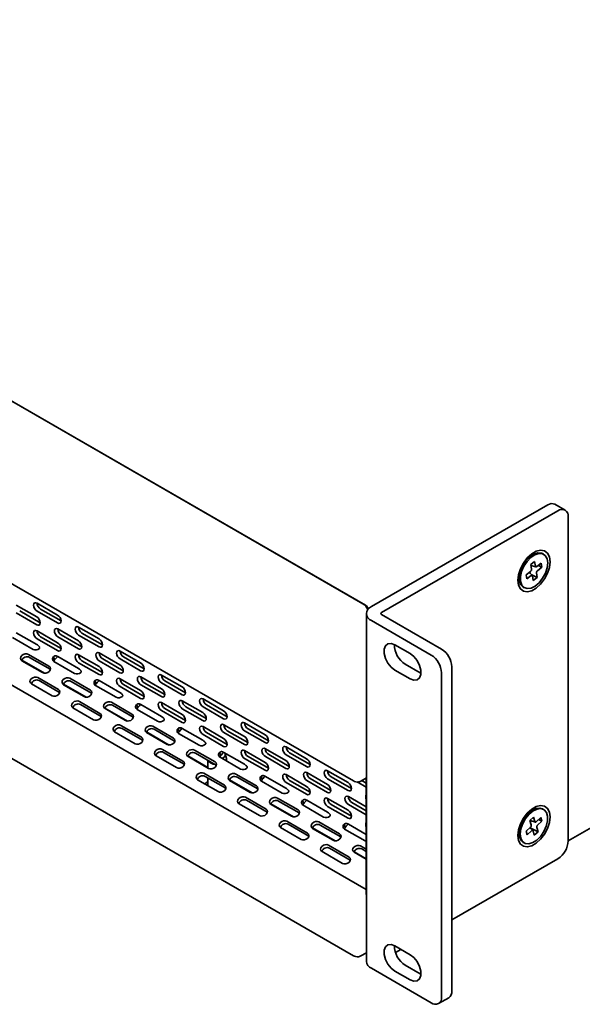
# Model space of a CAD drawing. Header units: millimetres. Extents: x 7 to 588, y 9 to 399.
# Tile 31 of 33: x 462 to 500, y 271 to 339. Entities that reach past the tile are written whole.
import ezdxf

# ---------------------------------------------------------------- set-up
doc = ezdxf.new("R2010")
doc.units = ezdxf.units.MM

msp = doc.modelspace()

# ---------------------------------------------------------------- linework, layer by layer
at = {"color": 7, "linetype": 'Continuous', "lineweight": 35}
for p, q in [((485.4107, 298.6917), (382.2674, 358.235)), ((382.456, 358.1262), (485.2222, 298.8005)), ((381.8179, 345.916), (484.5841, 286.5904)), ((485.4579, 279.1083), (382.6917, 338.4339)), ((381.8179, 333.8721), (484.5841, 274.5464)), ((559.7041, 317.2883), (499.3643, 282.4549)), ((485.8114, 298.5964), (497.9501, 305.6039)), ((499.1572, 305.2452), (498.4501, 305.6534)), ((486.5185, 298.1882), (498.6572, 305.1957)), ((499.3643, 304.7874), (499.3643, 282.455)), ((496.9364, 302.1814), (496.5599, 301.9639)), ((496.6604, 302.022), (496.6317, 302.0385)), ((496.656, 302.0624), (496.6873, 302.0375)), ((496.7316, 302.0631), (496.6639, 302.0699)), ((497.6739, 302.2067), (497.6032, 302.2475)), ((497.0541, 301.7079), (496.7923, 301.5082)), ((496.7923, 301.5082), (496.8421, 301.1789)), ((496.8021, 301.4431), (497.135, 301.3356)), ((496.8729, 301.4203), (496.8126, 301.3743)), ((497.0541, 301.7079), (497.1039, 301.3786)), ((497.5099, 301.5903), (497.1999, 301.3539)), ((497.5519, 301.3123), (497.2419, 301.0758)), ((497.3135, 301.4405), (497.5519, 301.3123)), ((497.5099, 301.5903), (497.5519, 301.3123)), ((495.954, 300.8402), (495.9938, 300.785)), ((495.9938, 300.8362), (495.9566, 300.8508)), ((495.9651, 300.8838), (495.9938, 300.8672)), ((495.9938, 300.9833), (495.9938, 300.5485)), ((496.7727, 301.028), (496.4626, 300.7916)), ((496.4626, 300.7916), (496.5047, 300.5135)), ((496.8147, 300.75), (496.5047, 300.5135)), ((496.8937, 300.7602), (496.6757, 300.954)), ((496.7208, 300.9884), (496.7338, 300.9024)), ((496.859, 300.7911), (497.2223, 300.5956)), ((496.9107, 300.7252), (496.9605, 300.396)), ((497.2223, 300.5956), (496.9605, 300.396)), ((497.1725, 300.9249), (497.2223, 300.5956)), ((496.27, 299.938), (496.3407, 299.8972)), ((461.368, 298.7086), (462.7822, 297.8922)), ((462.7969, 298.8364), (464.2111, 298.0199)), ((461.368, 298.1642), (462.7822, 297.3478)), ((463.0179, 297.4839), (461.6037, 298.3003)), ((462.7969, 298.292), (464.2111, 297.4756)), ((464.4468, 297.6117), (463.0326, 298.4281)), ((485.4697, 298.1202), (485.4697, 274.1547)), ((486.5185, 298.0521), (490.6433, 295.671)), ((465.6546, 297.1866), (467.0689, 296.3702)), ((485.8114, 297.6439), (489.9362, 295.2627)), ((461.1066, 296.4663), (462.5208, 295.6498)), ((461.368, 296.8033), (462.7822, 295.9869)), ((462.7969, 296.9311), (464.2111, 296.1147)), ((464.4468, 295.7064), (463.0326, 296.5228)), ((464.2258, 297.0589), (465.64, 296.2424)), ((464.2258, 296.5145), (465.64, 295.6981)), ((465.8757, 295.8342), (464.4615, 296.6506)), ((465.6546, 296.6423), (467.0689, 295.8258)), ((467.3046, 295.9619), (465.8903, 296.7783)), ((462.7969, 296.3867), (464.2111, 295.5703)), ((488.4749, 295.3579), (487.4378, 295.9566)), ((462.2032, 295.31), (463.6174, 294.4935)), ((463.698, 294.2843), (462.2838, 295.1007)), ((463.9292, 295.1509), (464.0098, 294.9416)), ((464.2258, 295.1536), (465.64, 294.3372)), ((465.6546, 295.2814), (467.0689, 294.4649)), ((467.0835, 295.4091), (468.4977, 294.5927)), ((468.5124, 295.5369), (469.9266, 294.7205)), ((470.1623, 294.3122), (468.7481, 295.1286)), ((461.7564, 294.9129), (463.3144, 294.0135)), ((461.7602, 294.8681), (463.1744, 294.0516)), ((463.9643, 294.8165), (465.3785, 294.0001)), ((465.6546, 294.737), (467.0689, 293.9206)), ((467.3046, 294.0567), (465.8903, 294.8731)), ((467.0835, 294.8648), (468.4977, 294.0483)), ((468.7334, 294.1844), (467.3192, 295.0008)), ((468.5124, 294.9925), (469.9266, 294.1761)), ((488.1449, 294.6364), (489.182, 294.0377)), ((491.3504, 294.4462), (491.3504, 272.1138)), ((463.698, 294.2843), (463.7133, 294.2747)), ((469.9412, 293.7594), (471.3555, 292.943)), ((471.3701, 293.8871), (472.7843, 293.0707)), ((487.4378, 294.2282), (488.4749, 293.6295)), ((489.182, 294.0377), (489.2221, 294.0158)), ((490.6433, 294.038), (490.6433, 271.7056)), ((462.4139, 293.2698), (463.8281, 292.4534)), ((462.8569, 293.7118), (464.2711, 292.8953)), ((464.3517, 292.6861), (462.9375, 293.5025)), ((464.6141, 293.2632), (466.1722, 292.3637)), ((464.618, 293.2183), (466.0322, 292.4019)), ((465.0609, 293.6602), (466.4751, 292.8438)), ((466.5558, 292.6346), (465.1416, 293.451)), ((466.7869, 293.5011), (466.8676, 293.2919)), ((466.822, 293.1668), (468.2362, 292.3504)), ((467.0835, 293.5039), (468.4977, 292.6874)), ((468.5124, 293.6316), (469.9266, 292.8152)), ((468.5124, 293.0873), (469.9266, 292.2708)), ((470.1623, 292.4069), (468.7481, 293.2233)), ((469.9412, 293.215), (471.3555, 292.3986)), ((471.5912, 292.5347), (470.1769, 293.3511)), ((471.3701, 293.3428), (472.7843, 292.5264)), ((473.02, 292.6624), (471.6058, 293.4789)), ((464.3517, 292.6861), (464.3669, 292.6765)), ((466.5558, 292.6346), (466.571, 292.625)), ((465.7146, 292.062), (467.1288, 291.2456)), ((467.2094, 291.0364), (465.7952, 291.8528)), ((467.9187, 292.0105), (469.3329, 291.1941)), ((469.4135, 290.9848), (467.9993, 291.8013)), ((469.6447, 291.8514), (469.7253, 291.6422)), ((469.9412, 291.8541), (471.3555, 291.0377)), ((471.3701, 291.9819), (472.7843, 291.1655)), ((472.799, 292.1096), (474.2132, 291.2932)), ((474.2279, 292.2374), (475.6421, 291.421)), ((475.8778, 291.0127), (474.4636, 291.8291)), ((465.2716, 291.6201), (466.6858, 290.8037)), ((467.2094, 291.0364), (467.2247, 291.0268)), ((467.4719, 291.6134), (469.0299, 290.714)), ((467.4757, 291.5686), (468.8899, 290.7522)), ((469.6798, 291.517), (471.094, 290.7006)), ((471.3701, 291.4375), (472.7843, 290.6211)), ((473.02, 290.7572), (471.6058, 291.5736)), ((472.799, 291.5653), (474.2132, 290.7489)), ((474.4489, 290.8849), (473.0347, 291.7014)), ((474.2279, 291.693), (475.6421, 290.8766)), ((468.5723, 290.4123), (469.9865, 289.5959)), ((469.4135, 290.9848), (469.4288, 290.9753)), ((470.7764, 290.3607), (472.1906, 289.5443)), ((475.6567, 290.4599), (477.0709, 289.6435)), ((477.0856, 290.5877), (478.4998, 289.7713)), ((468.1294, 289.9704), (469.5436, 289.154)), ((470.0672, 289.3866), (468.653, 290.2031)), ((470.3296, 289.9637), (471.8877, 289.0642)), ((470.3334, 289.9188), (471.7476, 289.1024)), ((472.2712, 289.3351), (470.857, 290.1515)), ((472.5024, 290.2017), (472.583, 289.9924)), ((472.5375, 289.8673), (473.9517, 289.0509)), ((472.799, 290.2044), (474.2132, 289.388)), ((474.2279, 290.3321), (475.6421, 289.5157)), ((474.2279, 289.7878), (475.6421, 288.9714)), ((475.8778, 289.1074), (474.4636, 289.9239)), ((475.6567, 289.9155), (477.0709, 289.0991)), ((477.3066, 289.2352), (475.8924, 290.0516)), ((477.0856, 290.0433), (478.4998, 289.2269)), ((478.7355, 289.363), (477.3213, 290.1794)), ((470.0672, 289.3866), (470.0824, 289.3771)), ((472.2712, 289.3351), (472.2865, 289.3255)), ((470.9871, 288.3206), (472.4013, 287.5042)), ((471.4301, 288.7625), (472.8443, 287.9461)), ((472.9249, 287.7369), (471.5107, 288.5533)), ((473.1873, 288.314), (474.5648, 287.5188)), ((473.6341, 288.711), (475.0484, 287.8946)), ((475.129, 287.6854), (473.7148, 288.5018)), ((475.3602, 288.5519), (475.4408, 288.3427)), ((475.6567, 288.5546), (477.0709, 287.7382)), ((475.8369, 288.1459), (475.7528, 288.4517)), ((477.0856, 288.6824), (478.4998, 287.866)), ((478.5145, 288.8102), (479.9287, 287.9938)), ((480.1644, 287.5855), (478.7502, 288.4019)), ((479.9433, 288.9379), (481.3575, 288.1215)), ((479.9433, 288.3936), (481.3575, 287.5772)), ((481.5932, 287.7132), (480.179, 288.5296)), ((472.9249, 287.7369), (472.9402, 287.7273)), ((473.1912, 288.2691), (474.6054, 287.4527)), ((474.5648, 288.011), (474.5648, 287.4761)), ((475.129, 287.6854), (475.1442, 287.6758)), ((475.3953, 288.2176), (476.8095, 287.4012)), ((475.8448, 287.958), (475.8448, 288.088)), ((477.0856, 288.138), (478.4998, 287.3216)), ((478.7355, 287.4577), (477.3213, 288.2741)), ((478.5145, 288.2658), (479.9287, 287.4494)), ((474.2878, 287.1128), (475.702, 286.2964)), ((476.4919, 287.0613), (477.9061, 286.2449)), ((479.9433, 287.0327), (481.3575, 286.2163)), ((481.3722, 287.1604), (482.7864, 286.344)), ((482.8011, 287.2882), (484.2153, 286.4718)), ((473.8448, 286.6709), (475.2591, 285.8545)), ((475.7826, 286.0872), (474.3684, 286.9036)), ((474.4996, 286.495), (474.4564, 286.4701)), ((474.5648, 286.7902), (474.5648, 286.2553)), ((476.0451, 286.6642), (477.6031, 285.7648)), ((476.0489, 286.6194), (477.4631, 285.803)), ((477.9867, 286.0356), (476.5725, 286.852)), ((478.2179, 286.9022), (478.2985, 286.693)), ((478.253, 286.5678), (479.6672, 285.7514)), ((478.5145, 286.9049), (479.9287, 286.0885)), ((479.9433, 286.4883), (481.3575, 285.6719)), ((481.5932, 285.808), (480.179, 286.6244)), ((481.3722, 286.6161), (482.7864, 285.7997)), ((483.0221, 285.9357), (481.6079, 286.7521)), ((482.8011, 286.7438), (484.2153, 285.9274)), ((484.451, 286.0635), (483.0368, 286.8799)), ((484.8347, 286.5225), (485.4579, 286.1627)), ((485.0841, 286.5739), (485.4697, 286.7965)), ((485.4579, 286.4349), (485.1506, 286.6123)), ((485.3863, 286.7484), (485.4579, 286.7071)), ((485.4579, 278.7632), (485.4579, 286.7897)), ((475.7826, 286.0872), (475.7979, 286.0776)), ((477.9867, 286.0356), (478.002, 286.026)), ((476.7026, 285.0212), (478.1168, 284.2048)), ((477.1455, 285.4631), (478.5598, 284.6467)), ((478.6404, 284.4374), (477.2262, 285.2538)), ((478.9028, 285.0145), (480.4609, 284.115)), ((478.9067, 284.9696), (480.3209, 284.1532)), ((479.3496, 285.4115), (480.7638, 284.5951)), ((480.8445, 284.3859), (479.4302, 285.2023)), ((481.0756, 285.2524), (481.1562, 285.0432)), ((481.3722, 285.2552), (482.7864, 284.4388)), ((482.8011, 285.3829), (484.2153, 284.5665)), ((484.451, 284.1582), (483.0368, 284.9746)), ((484.2299, 285.5107), (485.4579, 284.8018)), ((484.2299, 284.9663), (485.4579, 284.2575)), ((485.4579, 284.5296), (484.4656, 285.1024)), ((478.6404, 284.4374), (478.6556, 284.4278)), ((480.8445, 284.3859), (480.8597, 284.3763)), ((481.1107, 284.9181), (482.5249, 284.1017)), ((482.8011, 284.8386), (484.2153, 284.0222)), ((496.9364, 284.5985), (496.5599, 284.3811)), ((496.6604, 284.4391), (496.6317, 284.4557)), ((496.7316, 284.4802), (496.6639, 284.4871)), ((497.6739, 284.6238), (497.6032, 284.6646)), ((480.0033, 283.8133), (481.4175, 282.9969)), ((481.4981, 282.7877), (480.0839, 283.6041)), ((482.2074, 283.7618), (483.6216, 282.9454)), ((483.9334, 283.6027), (484.014, 283.3935)), ((484.2299, 283.6054), (485.4579, 282.8966)), ((496.9844, 284.0865), (496.7301, 283.8531)), ((496.7301, 283.8531), (496.8189, 283.5566)), ((496.7509, 283.8722), (497.102, 283.7577)), ((496.7553, 283.769), (496.7661, 283.7812)), ((496.8352, 283.8447), (496.7661, 283.7812)), ((496.9844, 284.0865), (497.0732, 283.7901)), ((497.4784, 284.0612), (497.1773, 283.7847)), ((497.5535, 283.8108), (497.2523, 283.5344)), ((497.3295, 283.9245), (497.5535, 283.8108)), ((497.4784, 284.0612), (497.5535, 283.8108)), ((479.5603, 283.3714), (480.9745, 282.555)), ((481.7605, 283.3648), (483.3186, 282.4653)), ((481.7644, 283.3199), (483.1786, 282.5035)), ((483.7022, 282.7362), (482.288, 283.5526)), ((483.9685, 283.2684), (485.3827, 282.452)), ((495.954, 283.2573), (495.9938, 283.2022)), ((495.9938, 283.2533), (495.9566, 283.2679)), ((495.9651, 283.301), (495.9938, 283.2844)), ((495.9938, 283.4004), (495.9938, 282.9656)), ((496.7623, 283.4038), (496.4611, 283.1273)), ((496.4611, 283.1273), (496.5362, 282.877)), ((496.8373, 283.1534), (496.5362, 282.877)), ((496.9265, 283.1726), (496.7133, 283.3588)), ((496.7983, 283.3319), (496.7719, 283.3077)), ((496.7729, 283.4166), (496.7983, 283.3319)), ((496.7983, 283.3319), (497.2845, 283.0851)), ((496.9413, 283.1481), (497.0302, 282.8516)), ((497.2845, 283.0851), (497.0302, 282.8516)), ((497.1957, 283.3815), (497.2845, 283.0851)), ((481.4981, 282.7877), (481.5134, 282.7781)), ((483.7022, 282.7362), (483.7175, 282.7266)), ((496.27, 282.3552), (496.3407, 282.3143)), ((482.4181, 281.7217), (483.8323, 280.9053)), ((482.861, 282.1636), (484.2752, 281.3472)), ((484.3559, 281.138), (482.9416, 281.9544)), ((484.6183, 281.715), (485.4579, 281.2303)), ((484.6221, 281.6702), (485.4579, 281.1877)), ((485.0651, 282.1121), (485.4579, 281.8853)), ((485.4579, 281.7226), (485.1457, 281.9028)), ((484.3559, 281.138), (484.3711, 281.1284)), ((498.6572, 281.2302), (491.3504, 277.0121)), ((485.4343, 278.7915), (485.4579, 278.8051)), ((485.4343, 278.7915), (485.4697, 278.7482)), ((485.0841, 274.5299), (485.4697, 274.7525)), ((485.4579, 274.699), (485.4579, 274.7457)), ((488.4749, 274.6177), (487.4378, 275.2164)), ((487.8388, 274.9849), (487.4713, 274.7728)), ((485.4697, 274.6921), (485.4579, 274.699)), ((489.9362, 271.2973), (485.8114, 273.6785)), ((487.4378, 273.4881), (488.4749, 272.8894)), ((488.1449, 273.8963), (489.182, 273.2976)), ((489.182, 273.2976), (489.2221, 273.2757)), ((490.4362, 271.2478), (491.1433, 271.656))]:
    msp.add_line(p, q, dxfattribs=at)
at = {"color": 7, "linetype": 'Continuous', "lineweight": 35, "flags": 128}
for points in [[(495.8995, 300.4124), (495.9444, 300.0779), (496.0754, 299.8223), (496.2818, 299.6663), (496.5471, 299.6226), (496.8496, 299.6947), (497.1649, 299.8767), (497.4675, 300.1539), (497.7327, 300.5039), (497.9392, 300.8983), (498.0702, 301.3051), (498.1151, 301.6914), (498.0702, 302.0259), (497.9392, 302.2815), (497.7327, 302.4375), (497.4675, 302.4812), (497.1649, 302.4092), (496.8496, 302.2271), (496.5471, 301.9499), (496.2818, 301.5999), (496.0754, 301.2055), (495.9444, 300.7987), (495.8995, 300.4124)], [(497.6032, 302.2475), (497.5173, 302.2857), (497.2726, 302.3039), (496.998, 302.2146), (496.7179, 302.0256), (496.4573, 301.7537), (496.2393, 301.423), (496.0832, 301.063), (496.003, 300.7057), (496.0057, 300.3827)], [(496.0764, 300.3419), (496.1618, 300.082), (496.3224, 299.9084), (496.5438, 299.8363), (496.8064, 299.8722), (497.0868, 300.013), (497.3602, 300.246), (497.6022, 300.5507), (497.7914, 300.8999), (497.9108, 301.2627), (497.9501, 301.6066), (497.9055, 301.9014), (497.7811, 302.1206), (497.588, 302.2448), (497.3433, 302.2631), (497.0687, 302.1738), (496.7887, 301.9848), (496.5281, 301.7128), (496.31, 301.3822), (496.154, 301.0222), (496.0737, 300.6649), (496.0764, 300.3419)], [(462.7969, 298.8364), (462.7067, 298.8677), (462.6302, 298.8528), (462.5791, 298.794), (462.5612, 298.7002), (462.5791, 298.5857), (462.6302, 298.4679), (462.7067, 298.3648), (462.7969, 298.292)], [(462.7822, 297.3478), (462.8724, 297.3165), (462.9489, 297.3313), (463, 297.3901), (463.0179, 297.4839), (463, 297.5985), (462.9489, 297.7162), (462.8724, 297.8194), (462.7822, 297.8922)], [(464.2111, 297.4756), (464.3013, 297.4442), (464.3778, 297.4591), (464.4289, 297.5179), (464.4468, 297.6117), (464.4289, 297.7262), (464.3778, 297.844), (464.3013, 297.9472), (464.2111, 298.0199)], [(465.6546, 297.1866), (465.5644, 297.218), (465.488, 297.2031), (465.4369, 297.1443), (465.4189, 297.0505), (465.4369, 296.936), (465.488, 296.8182), (465.5644, 296.715), (465.6546, 296.6423)], [(462.7969, 296.9311), (462.7067, 296.9624), (462.6302, 296.9476), (462.5791, 296.8888), (462.5612, 296.795), (462.5791, 296.6805), (462.6302, 296.5627), (462.7067, 296.4595), (462.7969, 296.3867)], [(464.2258, 297.0589), (464.1356, 297.0902), (464.0591, 297.0753), (464.008, 297.0165), (463.9901, 296.9227), (464.008, 296.8082), (464.0591, 296.6904), (464.1356, 296.5873), (464.2258, 296.5145)], [(464.2111, 295.5703), (464.3013, 295.539), (464.3778, 295.5538), (464.4289, 295.6126), (464.4468, 295.7064), (464.4289, 295.821), (464.3778, 295.9387), (464.3013, 296.0419), (464.2111, 296.1147)], [(465.64, 295.6981), (465.7302, 295.6667), (465.8067, 295.6816), (465.8577, 295.7404), (465.8757, 295.8342), (465.8577, 295.9487), (465.8067, 296.0665), (465.7302, 296.1697), (465.64, 296.2424)], [(467.0689, 295.8258), (467.1591, 295.7945), (467.2355, 295.8094), (467.2866, 295.8682), (467.3046, 295.962), (467.2866, 296.0765), (467.2355, 296.1943), (467.1591, 296.2974), (467.0689, 296.3702)], [(487.4378, 295.9566), (487.1818, 296.0522), (486.9567, 296.0321), (486.7897, 295.8986), (486.7008, 295.6679), (486.7008, 295.3678), (486.7897, 295.0345), (486.9567, 294.7081), (487.1818, 294.4281), (487.4378, 294.2282)], [(462.2032, 295.31), (462.0961, 295.3452), (461.9717, 295.3415), (461.8487, 295.2993), (461.746, 295.2251), (461.6792, 295.1302), (461.6584, 295.029), (461.6869, 294.9369), (461.7602, 294.8681)], [(465.6546, 295.2814), (465.5644, 295.3127), (465.488, 295.2978), (465.4369, 295.239), (465.4189, 295.1452), (465.4369, 295.0307), (465.488, 294.9129), (465.5644, 294.8098), (465.6546, 294.737)], [(467.0835, 295.4091), (466.9933, 295.4405), (466.9168, 295.4256), (466.8657, 295.3668), (466.8478, 295.273), (466.8657, 295.1585), (466.9168, 295.0407), (466.9933, 294.9375), (467.0835, 294.8648)], [(468.5124, 295.5369), (468.4222, 295.5682), (468.3457, 295.5534), (468.2946, 295.4946), (468.2767, 295.4008), (468.2946, 295.2863), (468.3457, 295.1685), (468.4222, 295.0653), (468.5124, 294.9925)], [(488.4749, 293.6295), (488.7308, 293.5339), (488.9559, 293.554), (489.123, 293.6875), (489.2119, 293.9182), (489.2119, 294.2183), (489.123, 294.5516), (488.9559, 294.878), (488.7308, 295.158), (488.4749, 295.3579)], [(463.1744, 294.0516), (463.2815, 294.0164), (463.406, 294.0201), (463.5289, 294.0623), (463.6316, 294.1365), (463.6984, 294.2314), (463.7192, 294.3326), (463.6908, 294.4247), (463.6174, 294.4935)], [(467.0689, 293.9206), (467.1591, 293.8892), (467.2355, 293.9041), (467.2866, 293.9629), (467.3046, 294.0567), (467.2866, 294.1712), (467.2355, 294.289), (467.1591, 294.3922), (467.0689, 294.4649)], [(468.4977, 294.0483), (468.5879, 294.017), (468.6644, 294.0319), (468.7155, 294.0907), (468.7334, 294.1845), (468.7155, 294.299), (468.6644, 294.4168), (468.5879, 294.5199), (468.4977, 294.5927)], [(469.9266, 294.1761), (470.0168, 294.1448), (470.0933, 294.1596), (470.1444, 294.2184), (470.1623, 294.3122), (470.1444, 294.4267), (470.0933, 294.5445), (470.0168, 294.6477), (469.9266, 294.7205)], [(462.8569, 293.7118), (462.7498, 293.747), (462.6253, 293.7433), (462.5024, 293.7011), (462.3997, 293.6269), (462.3329, 293.532), (462.3121, 293.4308), (462.3405, 293.3387), (462.4139, 293.2698)], [(469.9412, 293.7594), (469.851, 293.7907), (469.7746, 293.7759), (469.7235, 293.7171), (469.7055, 293.6233), (469.7235, 293.5088), (469.7746, 293.391), (469.851, 293.2878), (469.9412, 293.215)], [(471.3701, 293.8871), (471.2799, 293.9185), (471.2034, 293.9036), (471.1524, 293.8448), (471.1344, 293.751), (471.1524, 293.6365), (471.2034, 293.5187), (471.2799, 293.4156), (471.3701, 293.3428)], [(465.0609, 293.6602), (464.9539, 293.6955), (464.8294, 293.6917), (464.7064, 293.6495), (464.6037, 293.5753), (464.5369, 293.4804), (464.5162, 293.3792), (464.5446, 293.2872), (464.618, 293.2183)], [(468.5124, 293.6316), (468.4222, 293.663), (468.3457, 293.6481), (468.2946, 293.5893), (468.2767, 293.4955), (468.2946, 293.381), (468.3457, 293.2632), (468.4222, 293.16), (468.5124, 293.0873)], [(472.7843, 292.5264), (472.8745, 292.495), (472.951, 292.5099), (473.0021, 292.5687), (473.02, 292.6625), (473.0021, 292.777), (472.951, 292.8948), (472.8745, 292.9979), (472.7843, 293.0707)], [(463.8281, 292.4534), (463.9352, 292.4182), (464.0596, 292.4219), (464.1826, 292.4641), (464.2853, 292.5383), (464.3521, 292.6332), (464.3729, 292.7344), (464.3444, 292.8265), (464.2711, 292.8953)], [(466.0322, 292.4019), (466.1392, 292.3667), (466.2637, 292.3704), (466.3867, 292.4126), (466.4894, 292.4868), (466.5562, 292.5817), (466.5769, 292.6829), (466.5485, 292.7749), (466.4751, 292.8438)], [(469.9266, 292.2708), (470.0168, 292.2395), (470.0933, 292.2544), (470.1444, 292.3132), (470.1623, 292.407), (470.1444, 292.5215), (470.0933, 292.6393), (470.0168, 292.7424), (469.9266, 292.8152)], [(471.3555, 292.3986), (471.4457, 292.3673), (471.5221, 292.3821), (471.5732, 292.4409), (471.5912, 292.5347), (471.5732, 292.6492), (471.5221, 292.767), (471.4457, 292.8702), (471.3555, 292.943)], [(465.7146, 292.062), (465.6075, 292.0973), (465.4831, 292.0935), (465.3601, 292.0513), (465.2574, 291.9771), (465.1906, 291.8822), (465.1698, 291.781), (465.1983, 291.689), (465.2716, 291.6201)], [(467.9187, 292.0105), (467.8116, 292.0457), (467.6871, 292.042), (467.5642, 291.9998), (467.4615, 291.9256), (467.3947, 291.8307), (467.3739, 291.7295), (467.4024, 291.6375), (467.4757, 291.5686)], [(471.3701, 291.9819), (471.2799, 292.0132), (471.2034, 291.9984), (471.1524, 291.9396), (471.1344, 291.8458), (471.1524, 291.7313), (471.2034, 291.6135), (471.2799, 291.5103), (471.3701, 291.4375)], [(472.799, 292.1096), (472.7088, 292.141), (472.6323, 292.1261), (472.5812, 292.0673), (472.5633, 291.9735), (472.5812, 291.859), (472.6323, 291.7412), (472.7088, 291.6381), (472.799, 291.5653)], [(474.2279, 292.2374), (474.1377, 292.2688), (474.0612, 292.2539), (474.0101, 292.1951), (473.9922, 292.1013), (474.0101, 291.9868), (474.0612, 291.869), (474.1377, 291.7658), (474.2279, 291.693)], [(466.6858, 290.8037), (466.7929, 290.7684), (466.9174, 290.7722), (467.0403, 290.8144), (467.143, 290.8886), (467.2098, 290.9835), (467.2306, 291.0847), (467.2022, 291.1767), (467.1288, 291.2456)], [(468.8899, 290.7522), (468.997, 290.7169), (469.1215, 290.7207), (469.2444, 290.7629), (469.3471, 290.8371), (469.4139, 290.932), (469.4347, 291.0331), (469.4062, 291.1252), (469.3329, 291.1941)], [(472.7843, 290.6211), (472.8745, 290.5898), (472.951, 290.6046), (473.0021, 290.6634), (473.02, 290.7572), (473.0021, 290.8717), (472.951, 290.9895), (472.8745, 291.0927), (472.7843, 291.1655)], [(474.2132, 290.7489), (474.3034, 290.7175), (474.3799, 290.7324), (474.431, 290.7912), (474.4489, 290.885), (474.431, 290.9995), (474.3799, 291.1173), (474.3034, 291.2204), (474.2132, 291.2932)], [(475.6421, 290.8766), (475.7323, 290.8453), (475.8087, 290.8601), (475.8598, 290.9189), (475.8778, 291.0127), (475.8598, 291.1273), (475.8087, 291.2451), (475.7323, 291.3482), (475.6421, 291.421)], [(468.5723, 290.4123), (468.4653, 290.4475), (468.3408, 290.4438), (468.2178, 290.4016), (468.1151, 290.3274), (468.0483, 290.2325), (468.0276, 290.1313), (468.056, 290.0393), (468.1294, 289.9704)], [(470.7764, 290.3607), (470.6694, 290.396), (470.5449, 290.3922), (470.4219, 290.3501), (470.3192, 290.2759), (470.2524, 290.1809), (470.2316, 290.0798), (470.2601, 289.9877), (470.3334, 289.9188)], [(474.2279, 290.3321), (474.1377, 290.3635), (474.0612, 290.3486), (474.0101, 290.2898), (473.9922, 290.196), (474.0101, 290.0815), (474.0612, 289.9637), (474.1377, 289.8606), (474.2279, 289.7878)], [(475.6567, 290.4599), (475.5665, 290.4913), (475.4901, 290.4764), (475.439, 290.4176), (475.421, 290.3238), (475.439, 290.2093), (475.4901, 290.0915), (475.5665, 289.9883), (475.6567, 289.9155)], [(477.0856, 290.5877), (476.9954, 290.619), (476.9189, 290.6042), (476.8678, 290.5454), (476.8499, 290.4516), (476.8678, 290.337), (476.9189, 290.2192), (476.9954, 290.1161), (477.0856, 290.0433)], [(478.4998, 289.2269), (478.59, 289.1955), (478.6665, 289.2104), (478.7176, 289.2692), (478.7355, 289.363), (478.7176, 289.4775), (478.6665, 289.5953), (478.59, 289.6985), (478.4998, 289.7713)], [(469.5436, 289.154), (469.6506, 289.1187), (469.7751, 289.1225), (469.8981, 289.1647), (470.0008, 289.2388), (470.0676, 289.3338), (470.0883, 289.4349), (470.0599, 289.527), (469.9865, 289.5959)], [(471.7476, 289.1024), (471.8547, 289.0672), (471.9792, 289.0709), (472.1021, 289.1131), (472.2048, 289.1873), (472.2717, 289.2822), (472.2924, 289.3834), (472.264, 289.4754), (472.1906, 289.5443)], [(475.6421, 288.9714), (475.7323, 288.94), (475.8087, 288.9549), (475.8598, 289.0137), (475.8778, 289.1075), (475.8598, 289.222), (475.8087, 289.3398), (475.7323, 289.4429), (475.6421, 289.5157)], [(477.0709, 289.0991), (477.1611, 289.0678), (477.2376, 289.0826), (477.2887, 289.1414), (477.3066, 289.2352), (477.2887, 289.3498), (477.2376, 289.4676), (477.1611, 289.5707), (477.0709, 289.6435)], [(471.4301, 288.7625), (471.323, 288.7978), (471.1985, 288.794), (471.0756, 288.7519), (470.9729, 288.6777), (470.9061, 288.5827), (470.8853, 288.4816), (470.9138, 288.3895), (470.9871, 288.3206)], [(473.6341, 288.711), (473.5271, 288.7463), (473.4026, 288.7425), (473.2797, 288.7003), (473.177, 288.6261), (473.1101, 288.5312), (473.0894, 288.43), (473.1178, 288.338), (473.1912, 288.2691)], [(475.7204, 288.2832), (475.7596, 288.4061), (475.7227, 288.5166)], [(477.0856, 288.6824), (476.9954, 288.7138), (476.9189, 288.6989), (476.8678, 288.6401), (476.8499, 288.5463), (476.8678, 288.4318), (476.9189, 288.314), (476.9954, 288.2108), (477.0856, 288.138)], [(478.5145, 288.8102), (478.4243, 288.8415), (478.3478, 288.8267), (478.2967, 288.7679), (478.2788, 288.6741), (478.2967, 288.5595), (478.3478, 288.4417), (478.4243, 288.3386), (478.5145, 288.2658)], [(479.9433, 288.9379), (479.8531, 288.9693), (479.7767, 288.9544), (479.7256, 288.8956), (479.7076, 288.8018), (479.7256, 288.6873), (479.7767, 288.5695), (479.8531, 288.4664), (479.9433, 288.3936)], [(472.4013, 287.5042), (472.5084, 287.469), (472.6329, 287.4727), (472.7558, 287.5149), (472.8585, 287.5891), (472.9253, 287.684), (472.9461, 287.7852), (472.9176, 287.8772), (472.8443, 287.9461)], [(474.6054, 287.4527), (474.7124, 287.4174), (474.8369, 287.4212), (474.9599, 287.4634), (475.0626, 287.5376), (475.1294, 287.6325), (475.1502, 287.7337), (475.1217, 287.8257), (475.0484, 287.8946)], [(475.5278, 288.1411), (475.6027, 288.1783), (475.7204, 288.2832)], [(475.8145, 287.9756), (475.8448, 288.0932), (475.8369, 288.1459)], [(478.4998, 287.3216), (478.59, 287.2903), (478.6665, 287.3051), (478.7176, 287.3639), (478.7355, 287.4578), (478.7176, 287.5723), (478.6665, 287.6901), (478.59, 287.7932), (478.4998, 287.866)], [(479.9287, 287.4494), (480.0189, 287.418), (480.0953, 287.4329), (480.1464, 287.4917), (480.1644, 287.5855), (480.1464, 287.7), (480.0953, 287.8178), (480.0189, 287.921), (479.9287, 287.9938)], [(481.3575, 287.5772), (481.4477, 287.5458), (481.5242, 287.5607), (481.5753, 287.6195), (481.5932, 287.7133), (481.5753, 287.8278), (481.5242, 287.9456), (481.4477, 288.0487), (481.3575, 288.1215)], [(474.2878, 287.1128), (474.1808, 287.1481), (474.0563, 287.1443), (473.9333, 287.1021), (473.8306, 287.0279), (473.7638, 286.933), (473.743, 286.8318), (473.7715, 286.7398), (473.8448, 286.6709)], [(476.4919, 287.0613), (476.3848, 287.0965), (476.2603, 287.0928), (476.1374, 287.0506), (476.0347, 286.9764), (475.9679, 286.8815), (475.9471, 286.7803), (475.9756, 286.6883), (476.0489, 286.6194)], [(479.9433, 287.0327), (479.8531, 287.064), (479.7767, 287.0492), (479.7256, 286.9904), (479.7076, 286.8966), (479.7256, 286.782), (479.7767, 286.6642), (479.8531, 286.5611), (479.9433, 286.4883)], [(481.3722, 287.1604), (481.282, 287.1918), (481.2055, 287.1769), (481.1544, 287.1181), (481.1365, 287.0243), (481.1544, 286.9098), (481.2055, 286.792), (481.282, 286.6889), (481.3722, 286.6161)], [(482.8011, 287.2882), (482.7109, 287.3195), (482.6344, 287.3047), (482.5833, 287.2459), (482.5654, 287.1521), (482.5833, 287.0376), (482.6344, 286.9198), (482.7109, 286.8166), (482.8011, 286.7438)], [(474.4564, 286.4701), (474.4145, 286.4444), (474.3363, 286.3872)], [(474.5648, 286.5295), (474.4601, 286.4709), (474.3466, 286.3812)], [(475.2591, 285.8545), (475.3661, 285.8192), (475.4906, 285.823), (475.6135, 285.8652), (475.7162, 285.9394), (475.7831, 286.0343), (475.8038, 286.1355), (475.7754, 286.2275), (475.702, 286.2964)], [(482.7864, 285.7997), (482.8766, 285.7683), (482.9531, 285.7832), (483.0042, 285.842), (483.0221, 285.9358), (483.0042, 286.0503), (482.9531, 286.1681), (482.8766, 286.2712), (482.7864, 286.344)], [(484.2153, 285.9274), (484.3055, 285.8961), (484.3819, 285.9109), (484.433, 285.9697), (484.451, 286.0635), (484.433, 286.1781), (484.3819, 286.2959), (484.3055, 286.399), (484.2153, 286.4718)], [(477.4631, 285.803), (477.5702, 285.7677), (477.6947, 285.7715), (477.8176, 285.8136), (477.9203, 285.8878), (477.9871, 285.9828), (478.0079, 286.0839), (477.9794, 286.176), (477.9061, 286.2449)], [(481.3575, 285.6719), (481.4477, 285.6405), (481.5242, 285.6554), (481.5753, 285.7142), (481.5932, 285.808), (481.5753, 285.9225), (481.5242, 286.0403), (481.4477, 286.1435), (481.3575, 286.2163)], [(477.1455, 285.4631), (477.0385, 285.4983), (476.914, 285.4946), (476.7911, 285.4524), (476.6884, 285.3782), (476.6215, 285.2833), (476.6008, 285.1821), (476.6292, 285.0901), (476.7026, 285.0212)], [(479.3496, 285.4115), (479.2426, 285.4468), (479.1181, 285.443), (478.9951, 285.4008), (478.8924, 285.3266), (478.8256, 285.2317), (478.8049, 285.1306), (478.8333, 285.0385), (478.9067, 284.9696)], [(482.8011, 285.3829), (482.7109, 285.4143), (482.6344, 285.3994), (482.5833, 285.3406), (482.5654, 285.2468), (482.5833, 285.1323), (482.6344, 285.0145), (482.7109, 284.9114), (482.8011, 284.8386)], [(484.2299, 285.5107), (484.1397, 285.542), (484.0633, 285.5272), (484.0122, 285.4684), (483.9942, 285.3746), (484.0122, 285.2601), (484.0633, 285.1423), (484.1397, 285.0391), (484.2299, 284.9663)], [(478.1168, 284.2048), (478.2238, 284.1695), (478.3483, 284.1733), (478.4713, 284.2154), (478.574, 284.2896), (478.6408, 284.3846), (478.6616, 284.4857), (478.6331, 284.5778), (478.5598, 284.6467)], [(480.3209, 284.1532), (480.4279, 284.118), (480.5524, 284.1217), (480.6754, 284.1639), (480.7781, 284.2381), (480.8449, 284.333), (480.8656, 284.4342), (480.8372, 284.5262), (480.7638, 284.5951)], [(484.2153, 284.0222), (484.3055, 283.9908), (484.3819, 284.0057), (484.433, 284.0645), (484.451, 284.1583), (484.433, 284.2728), (484.3819, 284.3906), (484.3055, 284.4937), (484.2153, 284.5665)], [(495.8995, 282.8296), (495.9444, 282.4951), (496.0754, 282.2395), (496.2818, 282.0835), (496.5471, 282.0398), (496.8496, 282.1118), (497.1649, 282.2939), (497.4675, 282.5711), (497.7327, 282.9211), (497.9392, 283.3155), (498.0702, 283.7223), (498.1151, 284.1086), (498.0702, 284.4431), (497.9392, 284.6987), (497.7327, 284.8547), (497.4675, 284.8984), (497.1649, 284.8263), (496.8496, 284.6443), (496.5471, 284.3671), (496.2818, 284.0171), (496.0754, 283.6227), (495.9444, 283.2159), (495.8995, 282.8296)], [(497.6032, 284.6646), (497.418, 284.7239), (497.1577, 284.6959), (496.8777, 284.5625), (496.603, 284.3356), (496.3579, 284.0353), (496.1642, 283.6883), (496.0391, 283.3255), (495.9938, 282.9791), (496.0323, 282.6798)], [(496.103, 282.639), (496.2218, 282.4135), (496.4104, 282.2817), (496.6521, 282.2555), (496.9253, 282.3371), (497.2058, 282.5193), (497.4686, 282.7859), (497.6905, 283.1132), (497.8516, 283.4721), (497.9378, 283.8307), (497.9412, 284.1572), (497.8617, 284.4226), (497.7063, 284.6032), (497.4887, 284.6831), (497.2284, 284.6551), (496.9484, 284.5217), (496.6737, 284.2948), (496.4286, 283.9945), (496.2349, 283.6475), (496.1099, 283.2847), (496.0646, 282.9382), (496.103, 282.639)], [(496.656, 284.4795), (496.6781, 284.4628), (496.6873, 284.4546)], [(480.0033, 283.8133), (479.8962, 283.8486), (479.7717, 283.8448), (479.6488, 283.8026), (479.5461, 283.7284), (479.4793, 283.6335), (479.4585, 283.5324), (479.487, 283.4403), (479.5603, 283.3714)], [(482.2074, 283.7618), (482.1003, 283.797), (481.9758, 283.7933), (481.8529, 283.7511), (481.7502, 283.6769), (481.6834, 283.582), (481.6626, 283.4808), (481.691, 283.3888), (481.7644, 283.3199)], [(480.9745, 282.555), (481.0816, 282.5198), (481.2061, 282.5235), (481.329, 282.5657), (481.4317, 282.6399), (481.4985, 282.7348), (481.5193, 282.836), (481.4908, 282.928), (481.4175, 282.9969)], [(483.1786, 282.5035), (483.2857, 282.4682), (483.4101, 282.472), (483.5331, 282.5142), (483.6358, 282.5884), (483.7026, 282.6833), (483.7234, 282.7845), (483.6949, 282.8765), (483.6216, 282.9454)], [(485.3827, 282.452), (485.4295, 282.4308), (485.4579, 282.4226)], [(496.0323, 282.6798), (496.1511, 282.4543), (496.27, 282.3552)], [(482.861, 282.1636), (482.754, 282.1988), (482.6295, 282.1951), (482.5065, 282.1529), (482.4038, 282.0787), (482.337, 281.9838), (482.3163, 281.8826), (482.3447, 281.7906), (482.4181, 281.7217)], [(485.0651, 282.1121), (484.958, 282.1473), (484.8336, 282.1436), (484.7106, 282.1014), (484.6079, 282.0272), (484.5411, 281.9323), (484.5203, 281.8311), (484.5488, 281.739), (484.6221, 281.6702)], [(483.8323, 280.9053), (483.9393, 280.87), (484.0638, 280.8738), (484.1868, 280.916), (484.2895, 280.9902), (484.3563, 281.0851), (484.377, 281.1863), (484.3486, 281.2783), (484.2752, 281.3472)], [(487.4378, 275.2164), (487.1818, 275.3121), (486.9567, 275.292), (486.7897, 275.1585), (486.7008, 274.9278), (486.7008, 274.6277), (486.7897, 274.2943), (486.9567, 273.968), (487.1818, 273.688), (487.4378, 273.4881)], [(488.4749, 272.8894), (488.7308, 272.7937), (488.9559, 272.8139), (489.123, 272.9473), (489.2119, 273.178), (489.2119, 273.4782), (489.123, 273.8115), (488.9559, 274.1379), (488.7308, 274.4179), (488.4749, 274.6177)]]:
    msp.add_lwpolyline(points, dxfattribs=at)
at = {"color": 7, "linetype": 'Continuous', "lineweight": 35}
for centre, radius, start, end in [((498.243, 305.195), 0.503, 65.692881, 125.617577), ((498.9332, 304.8573), 0.4367, 350.785963, 129.203285), ((496.5674, 300.4156), 0.5626, 183.349676, 238.090749), ((463.2924, 298.8502), 0.4957, 181.600559, 238.394065), ((484.6863, 297.9573), 0.9991, 26.636886, 57.562791), ((485.0959, 298.1918), 0.5908, 26.505289, 57.792091), ((485.9922, 298.1202), 0.5094, 110.783421, 249.216579), ((486.5444, 298.1202), 0.0728, 110.783421, 249.216579), ((466.1501, 297.2005), 0.4957, 181.600559, 238.394065), ((463.2924, 296.9449), 0.4957, 181.600559, 238.394065), ((464.7212, 297.0727), 0.4957, 181.600559, 238.394065), ((488.9891, 295.9856), 1.5915, 180.254288, 237.963772), ((462.1098, 294.7588), 0.3837, 63.0253, 161.954524), ((462.6896, 296.0107), 0.3984, 244.932668, 311.733152), ((464.0727, 294.9969), 0.2105, 132.989116, 238.994936), ((466.1501, 295.2952), 0.4957, 181.600559, 238.394065), ((467.579, 295.423), 0.4957, 181.600559, 238.394065), ((469.0078, 295.5507), 0.4957, 181.600559, 238.394065), ((489.1081, 293.9681), 1.5368, 2.605478, 57.394522), ((489.8152, 294.3763), 1.5368, 2.605478, 57.394522), ((464.2209, 294.7568), 0.2806, 138.79708, 165.703989), ((465.5473, 294.361), 0.3984, 244.932668, 311.733152), ((470.4367, 293.7732), 0.4957, 181.600559, 238.394065), ((471.8656, 293.901), 0.4957, 181.600559, 238.394065), ((462.7634, 293.1606), 0.3837, 63.0253, 161.954524), ((464.9675, 293.109), 0.3837, 63.0253, 161.954524), ((466.9305, 293.3472), 0.2105, 132.989116, 238.994936), ((467.0786, 293.1071), 0.2806, 138.79708, 165.703989), ((469.0078, 293.6455), 0.4957, 181.600559, 238.394065), ((468.405, 292.7112), 0.3984, 244.932668, 311.733152), ((465.6212, 291.5108), 0.3837, 63.0253, 161.954524), ((467.8252, 291.4593), 0.3837, 63.0253, 161.954524), ((469.7882, 291.6974), 0.2105, 132.989116, 238.994936), ((471.8656, 291.9957), 0.4957, 181.600559, 238.394065), ((473.2944, 292.1235), 0.4957, 181.600559, 238.394065), ((474.7233, 292.2512), 0.4957, 181.600559, 238.394065), ((469.9364, 291.4574), 0.2806, 138.79708, 165.703989), ((471.2628, 291.0615), 0.3984, 244.932668, 311.733152), ((476.1522, 290.4738), 0.4957, 181.600559, 238.394065), ((477.5811, 290.6015), 0.4957, 181.600559, 238.394065), ((468.4789, 289.8611), 0.3837, 63.0253, 161.954524), ((470.683, 289.8096), 0.3837, 63.0253, 161.954524), ((472.6459, 290.0477), 0.2105, 132.989116, 238.994936), ((472.7941, 289.8076), 0.2806, 138.79708, 165.703989), ((474.7233, 290.346), 0.4957, 181.600559, 238.394065), ((474.1205, 289.4118), 0.3984, 244.932668, 311.733152), ((471.3367, 288.2114), 0.3837, 63.0253, 161.954524), ((473.5407, 288.1598), 0.3837, 63.0253, 161.954524), ((475.5037, 288.398), 0.2105, 132.989116, 238.994936), ((475.6519, 288.1579), 0.2806, 138.79708, 165.703989), ((477.5811, 288.6963), 0.4957, 181.600559, 238.394065), ((479.0099, 288.824), 0.4957, 181.600559, 238.394065), ((480.4388, 288.9518), 0.4957, 181.600559, 238.394065), ((475.078, 288.3148), 0.5863, 212.409189, 267.596188), ((476.9782, 287.762), 0.3984, 244.932668, 311.733152), ((480.4388, 287.0465), 0.4957, 181.600559, 238.394065), ((481.8677, 287.1743), 0.4957, 181.600559, 238.394065), ((483.2965, 287.302), 0.4957, 181.600559, 238.394065), ((474.1944, 286.5616), 0.3837, 63.0253, 161.954524), ((476.3985, 286.5101), 0.3837, 63.0253, 161.954524), ((478.3614, 286.7482), 0.2105, 132.989116, 238.994936), ((478.5096, 286.5081), 0.2806, 138.79708, 165.703989), ((479.836, 286.1123), 0.3984, 244.932668, 311.733152), ((485.7258, 285.4823), 0.3034, 152.02697, 207.97303), ((477.0521, 284.9119), 0.3837, 63.0253, 161.954524), ((479.2562, 284.8604), 0.3837, 63.0253, 161.954524), ((481.2191, 285.0985), 0.2105, 132.989116, 238.994936), ((481.3673, 284.8584), 0.2806, 138.79708, 165.703989), ((483.2965, 285.3968), 0.4957, 181.600559, 238.394065), ((484.7254, 285.5245), 0.4957, 181.600559, 238.394065), ((479.9099, 283.2622), 0.3837, 63.0253, 161.954524), ((482.1139, 283.2106), 0.3837, 63.0253, 161.954524), ((482.6937, 284.4625), 0.3984, 244.932668, 311.733152), ((484.0769, 283.4488), 0.2105, 132.989116, 238.994936), ((485.7258, 283.577), 0.3034, 152.02697, 207.97303), ((484.2251, 283.2087), 0.2806, 138.79708, 165.703989), ((497.8291, 282.5248), 1.5368, 302.605478, 357.394522), ((482.7676, 281.6124), 0.3837, 63.0253, 161.954524), ((484.9717, 281.5609), 0.3837, 63.0253, 161.954524), ((488.9891, 275.2454), 1.5915, 180.254288, 237.963772), ((486.0536, 274.2129), 0.5868, 185.694799, 245.625342), ((490.8748, 272.0533), 0.4795, 304.056351, 7.25583), ((490.2123, 271.6357), 0.4367, 230.796715, 9.214037)]:
    msp.add_arc(centre, radius, start, end, dxfattribs=at)
for points, knots in [([(497.1039, 301.3786), (497.1055, 301.3682), (497.1089, 301.3583), (497.1203, 301.3428), (497.1281, 301.3373), (497.1468, 301.3324), (497.1576, 301.3332), (497.1792, 301.3402), (497.1901, 301.3464), (497.1999, 301.3539)], [0, 0, 0, 0, 0.25, 0.25, 0.5, 0.5, 0.75, 0.75, 1, 1, 1, 1]), ([(496.7727, 301.028), (496.7825, 301.0355), (496.7928, 301.0455), (496.8118, 301.0695), (496.8206, 301.0836), (496.8341, 301.113), (496.8388, 301.1282), (496.8436, 301.1559), (496.8437, 301.1685), (496.8421, 301.1789)], [0, 0, 0, 0, 0.25, 0.25, 0.5, 0.5, 0.75, 0.75, 1, 1, 1, 1]), ([(496.9107, 300.7252), (496.9091, 300.7356), (496.9056, 300.7455), (496.8943, 300.761), (496.8865, 300.7666), (496.8678, 300.7714), (496.857, 300.7706), (496.8354, 300.7636), (496.8245, 300.7575), (496.8147, 300.75)], [0, 0, 0, 0, 0.25, 0.25, 0.5, 0.5, 0.75, 0.75, 1, 1, 1, 1]), ([(497.2419, 301.0758), (497.2321, 301.0683), (497.2218, 301.0584), (497.2027, 301.0343), (497.194, 301.0202), (497.1805, 300.9908), (497.1758, 300.9757), (497.171, 300.9479), (497.1709, 300.9353), (497.1725, 300.9249)], [0, 0, 0, 0, 0.25, 0.25, 0.5, 0.5, 0.75, 0.75, 1, 1, 1, 1]), ([(462.9547, 295.7134), (462.9654, 295.725), (462.9732, 295.7395), (462.9799, 295.7708), (462.9788, 295.7875), (462.9691, 295.8182), (462.9609, 295.8319), (462.942, 295.8563), (462.9315, 295.8673), (462.8991, 295.8987), (462.8761, 295.9175), (462.8296, 295.9534), (462.806, 295.9704), (462.7822, 295.9869)], [0, 0, 0, 0, 0.125, 0.125, 0.25, 0.25, 0.375, 0.375, 0.5, 0.5, 0.75, 0.75, 1, 1, 1, 1]), ([(464.2258, 295.1536), (464.2024, 295.1655), (464.1791, 295.1764), (464.1323, 295.1945), (464.1087, 295.2018), (464.0606, 295.2086), (464.036, 295.208), (463.9963, 295.1945), (463.9826, 295.1877), (463.9556, 295.1709), (463.9419, 295.1607), (463.9292, 295.1509)], [0, 0, 0, 0, 0.25, 0.25, 0.5, 0.5, 0.75, 0.75, 0.875, 0.875, 1, 1, 1, 1]), ([(464.2152, 295.1711), (464.2013, 295.1547), (464.1601, 295.1058), (464.0912, 295.0213), (464.0346, 294.9659), (464.0098, 294.9416)], [0, 0, 0, 0, 0.2216151, 0.6592594, 1, 1, 1, 1]), ([(465.8125, 294.0637), (465.8231, 294.0752), (465.8309, 294.0898), (465.8377, 294.121), (465.8365, 294.1377), (465.8269, 294.1684), (465.8186, 294.1822), (465.7997, 294.2065), (465.7893, 294.2175), (465.7568, 294.249), (465.7338, 294.2678), (465.6873, 294.3036), (465.6637, 294.3207), (465.64, 294.3372)], [0, 0, 0, 0, 0.125, 0.125, 0.25, 0.25, 0.375, 0.375, 0.5, 0.5, 0.75, 0.75, 1, 1, 1, 1]), ([(467.0835, 293.5039), (467.0601, 293.5157), (467.0368, 293.5266), (466.99, 293.5447), (466.9665, 293.552), (466.9183, 293.5589), (466.8937, 293.5583), (466.8541, 293.5448), (466.8404, 293.538), (466.8133, 293.5211), (466.7997, 293.511), (466.7869, 293.5011)], [0, 0, 0, 0, 0.25, 0.25, 0.5, 0.5, 0.75, 0.75, 0.875, 0.875, 1, 1, 1, 1]), ([(467.0729, 293.5213), (467.0591, 293.5049), (467.0179, 293.4561), (466.9489, 293.3715), (466.8923, 293.3161), (466.8676, 293.2919)], [0, 0, 0, 0, 0.2216151, 0.6592594, 1, 1, 1, 1]), ([(468.6702, 292.4139), (468.6808, 292.4255), (468.6886, 292.44), (468.6954, 292.4713), (468.6942, 292.488), (468.6846, 292.5187), (468.6764, 292.5324), (468.6575, 292.5568), (468.647, 292.5678), (468.6146, 292.5993), (468.5916, 292.618), (468.5451, 292.6539), (468.5215, 292.6709), (468.4977, 292.6874)], [0, 0, 0, 0, 0.125, 0.125, 0.25, 0.25, 0.375, 0.375, 0.5, 0.5, 0.75, 0.75, 1, 1, 1, 1]), ([(469.9412, 291.8541), (469.9178, 291.866), (469.8945, 291.8769), (469.8477, 291.895), (469.8242, 291.9023), (469.7761, 291.9091), (469.7515, 291.9086), (469.7118, 291.8951), (469.6981, 291.8883), (469.671, 291.8714), (469.6574, 291.8613), (469.6447, 291.8514)], [0, 0, 0, 0, 0.25, 0.25, 0.5, 0.5, 0.75, 0.75, 0.875, 0.875, 1, 1, 1, 1]), ([(469.9307, 291.8716), (469.9168, 291.8552), (469.8756, 291.8064), (469.8067, 291.7218), (469.7501, 291.6664), (469.7253, 291.6422)], [0, 0, 0, 0, 0.2216151, 0.6592594, 1, 1, 1, 1]), ([(471.528, 290.7642), (471.5386, 290.7758), (471.5464, 290.7903), (471.5532, 290.8216), (471.552, 290.8383), (471.5423, 290.869), (471.5341, 290.8827), (471.5152, 290.9071), (471.5048, 290.9181), (471.4723, 290.9495), (471.4493, 290.9683), (471.4028, 291.0042), (471.3792, 291.0212), (471.3555, 291.0377)], [0, 0, 0, 0, 0.125, 0.125, 0.25, 0.25, 0.375, 0.375, 0.5, 0.5, 0.75, 0.75, 1, 1, 1, 1]), ([(472.799, 290.2044), (472.7756, 290.2163), (472.7522, 290.2272), (472.7053, 290.2453), (472.6818, 290.2526), (472.6337, 290.2594), (472.6091, 290.2588), (472.5695, 290.2453), (472.5558, 290.2385), (472.5287, 290.2217), (472.5151, 290.2115), (472.5024, 290.2017)], [0, 0, 0, 0, 0.25, 0.25, 0.5, 0.5, 0.75, 0.75, 0.875, 0.875, 1, 1, 1, 1]), ([(472.7884, 290.2219), (472.7745, 290.2055), (472.7333, 290.1566), (472.6644, 290.0721), (472.6078, 290.0167), (472.583, 289.9924)], [0, 0, 0, 0, 0.2216151, 0.6592594, 1, 1, 1, 1]), ([(474.3857, 289.1145), (474.3963, 289.126), (474.4041, 289.1405), (474.4109, 289.1718), (474.4097, 289.1885), (474.4001, 289.2192), (474.3918, 289.233), (474.373, 289.2573), (474.3625, 289.2683), (474.3301, 289.2998), (474.3071, 289.3185), (474.2606, 289.3544), (474.2369, 289.3715), (474.2132, 289.388)], [0, 0, 0, 0, 0.125, 0.125, 0.25, 0.25, 0.375, 0.375, 0.5, 0.5, 0.75, 0.75, 1, 1, 1, 1]), ([(475.6567, 288.5546), (475.6333, 288.5665), (475.61, 288.5774), (475.5632, 288.5955), (475.5397, 288.6028), (475.4916, 288.6097), (475.4669, 288.6091), (475.4273, 288.5956), (475.4136, 288.5888), (475.3865, 288.5719), (475.3729, 288.5618), (475.3602, 288.5519)], [0, 0, 0, 0, 0.25, 0.25, 0.5, 0.5, 0.75, 0.75, 0.875, 0.875, 1, 1, 1, 1]), ([(475.6461, 288.5721), (475.6323, 288.5557), (475.5911, 288.5069), (475.5221, 288.4223), (475.4655, 288.3669), (475.4408, 288.3427)], [0, 0, 0, 0, 0.22161508, 0.65925938, 1, 1, 1, 1]), ([(477.2434, 287.4647), (477.2541, 287.4763), (477.2619, 287.4908), (477.2686, 287.5221), (477.2674, 287.5388), (477.2578, 287.5695), (477.2496, 287.5832), (477.2307, 287.6076), (477.2202, 287.6186), (477.1878, 287.65), (477.1648, 287.6688), (477.1183, 287.7047), (477.0947, 287.7217), (477.0709, 287.7382)], [0, 0, 0, 0, 0.125, 0.125, 0.25, 0.25, 0.375, 0.375, 0.5, 0.5, 0.75, 0.75, 1, 1, 1, 1]), ([(478.5145, 286.9049), (478.4911, 286.9168), (478.4678, 286.9277), (478.4209, 286.9458), (478.3974, 286.9531), (478.3493, 286.9599), (478.3247, 286.9593), (478.285, 286.9458), (478.2713, 286.9391), (478.2442, 286.9222), (478.2306, 286.9121), (478.2179, 286.9022)], [0, 0, 0, 0, 0.25, 0.25, 0.5, 0.5, 0.75, 0.75, 0.875, 0.875, 1, 1, 1, 1]), ([(478.5039, 286.9224), (478.49, 286.906), (478.4488, 286.8571), (478.3799, 286.7726), (478.3233, 286.7172), (478.2985, 286.693)], [0, 0, 0, 0, 0.2216151, 0.6592594, 1, 1, 1, 1]), ([(484.5841, 286.5904), (484.6347, 286.5659), (484.7404, 286.5146), (484.9133, 286.5107), (485.0393, 286.5352), (485.0831, 286.5738), (485.0839, 286.5745)], [0, 0, 0, 0, 0.3182942, 0.66559903, 0.99362139, 1, 1, 1, 1]), ([(480.1012, 285.815), (480.1118, 285.8266), (480.1196, 285.8411), (480.1264, 285.8724), (480.1252, 285.889), (480.1155, 285.9197), (480.1073, 285.9335), (480.0884, 285.9579), (480.078, 285.9689), (480.0455, 286.0003), (480.0225, 286.0191), (479.976, 286.055), (479.9524, 286.072), (479.9287, 286.0885)], [0, 0, 0, 0, 0.125, 0.125, 0.25, 0.25, 0.375, 0.375, 0.5, 0.5, 0.75, 0.75, 1, 1, 1, 1]), ([(481.3722, 285.2552), (481.3488, 285.2671), (481.3255, 285.2779), (481.2787, 285.296), (481.2551, 285.3034), (481.207, 285.3102), (481.1824, 285.3096), (481.1428, 285.2961), (481.1291, 285.2893), (481.102, 285.2725), (481.0884, 285.2623), (481.0756, 285.2524)], [0, 0, 0, 0, 0.25, 0.25, 0.5, 0.5, 0.75, 0.75, 0.875, 0.875, 1, 1, 1, 1]), ([(481.3616, 285.2727), (481.3478, 285.2562), (481.3066, 285.2074), (481.2376, 285.1229), (481.181, 285.0675), (481.1562, 285.0432)], [0, 0, 0, 0, 0.2216151, 0.6592594, 1, 1, 1, 1]), ([(482.9589, 284.1653), (482.9695, 284.1768), (482.9773, 284.1913), (482.9841, 284.2226), (482.9829, 284.2393), (482.9733, 284.27), (482.965, 284.2838), (482.9462, 284.3081), (482.9357, 284.3191), (482.9033, 284.3506), (482.8803, 284.3693), (482.8338, 284.4052), (482.8102, 284.4222), (482.7864, 284.4388)], [0, 0, 0, 0, 0.125, 0.125, 0.25, 0.25, 0.375, 0.375, 0.5, 0.5, 0.75, 0.75, 1, 1, 1, 1]), ([(484.2299, 283.6054), (484.2065, 283.6173), (484.1832, 283.6282), (484.1364, 283.6463), (484.1129, 283.6536), (484.0648, 283.6604), (484.0401, 283.6599), (484.0005, 283.6464), (483.9868, 283.6396), (483.9597, 283.6227), (483.9461, 283.6126), (483.9334, 283.6027)], [0, 0, 0, 0, 0.25, 0.25, 0.5, 0.5, 0.75, 0.75, 0.875, 0.875, 1, 1, 1, 1]), ([(484.2193, 283.6229), (484.2055, 283.6065), (484.1643, 283.5577), (484.0954, 283.4731), (484.0388, 283.4177), (484.014, 283.3935)], [0, 0, 0, 0, 0.2216151, 0.6592594, 1, 1, 1, 1]), ([(497.0732, 283.7901), (497.076, 283.7807), (497.0808, 283.7722), (497.0944, 283.7599), (497.1033, 283.7561), (497.1236, 283.7551), (497.1349, 283.7578), (497.157, 283.7683), (497.1677, 283.776), (497.1773, 283.7847)], [0, 0, 0, 0, 0.25, 0.25, 0.5, 0.5, 0.75, 0.75, 1, 1, 1, 1]), ([(496.7623, 283.4038), (496.7718, 283.4125), (496.7816, 283.4236), (496.799, 283.4495), (496.8067, 283.4642), (496.8177, 283.494), (496.8211, 283.5089), (496.823, 283.5355), (496.8217, 283.5472), (496.8189, 283.5566)], [0, 0, 0, 0, 0.25, 0.25, 0.5, 0.5, 0.75, 0.75, 1, 1, 1, 1]), ([(496.9413, 283.1481), (496.9385, 283.1575), (496.9338, 283.166), (496.9201, 283.1783), (496.9112, 283.182), (496.891, 283.1831), (496.8797, 283.1804), (496.8576, 283.1699), (496.8469, 283.1622), (496.8373, 283.1534)], [0, 0, 0, 0, 0.25, 0.25, 0.5, 0.5, 0.75, 0.75, 1, 1, 1, 1]), ([(497.2523, 283.5344), (497.2428, 283.5256), (497.233, 283.5145), (497.2155, 283.4887), (497.2079, 283.4739), (497.1968, 283.4442), (497.1935, 283.4293), (497.1916, 283.4026), (497.1929, 283.3909), (497.1957, 283.3815)], [0, 0, 0, 0, 0.25, 0.25, 0.5, 0.5, 0.75, 0.75, 1, 1, 1, 1]), ([(484.5841, 274.5464), (484.6347, 274.5219), (484.7404, 274.4706), (484.9133, 274.4667), (485.0393, 274.4912), (485.0831, 274.5298), (485.0839, 274.5306)], [0, 0, 0, 0, 0.3182942, 0.66559903, 0.99362139, 1, 1, 1, 1])]:
    msp.add_open_spline(points, degree=3, knots=knots, dxfattribs=at)

doc.saveas('drawing.dxf')
